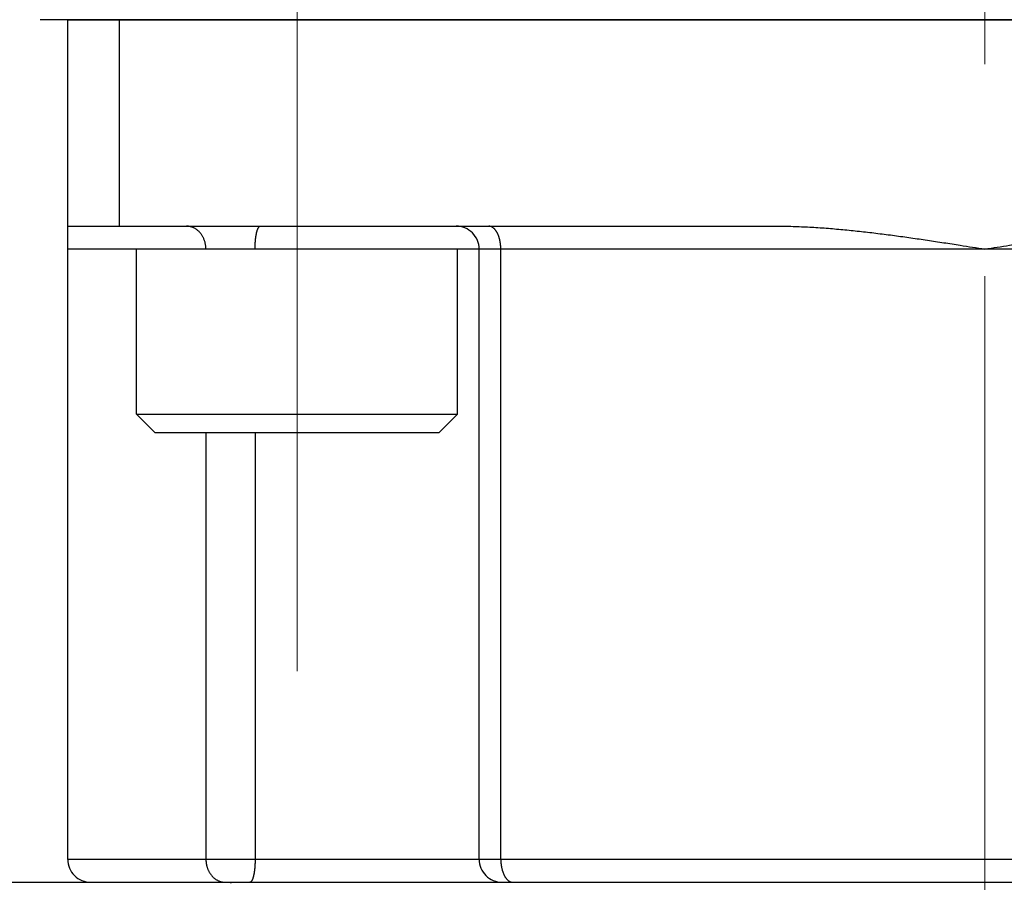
# Model space of a CAD drawing. Header units: millimetres. Extents: x 0 to 1735, y 0 to 1188.
# Tile 105 of 139: x 500 to 521, y 664 to 683. Entities that reach past the tile are written whole.
import ezdxf

# ---------------------------------------------------------------- set-up
doc = ezdxf.new("R2010")
doc.units = ezdxf.units.MM
doc.header["$LTSCALE"] = 0.727559
doc.linetypes.add('CENTER', pattern=[50.8, 31.75, -6.35, 6.35, -6.35])
doc.layers.add('NoLayerName_001', color=7, linetype='Continuous')
doc.layers.add('NoLayerName_007', color=7, linetype='Continuous')
doc.styles.get("Standard").update_dxf_attribs({"font": 'txt', "bigfont": 'extfont2'})
doc.dimstyles.get("Standard").update_dxf_attribs({"dimtxt": 2.5, "dimasz": 2.5, "dimexe": 1, "dimexo": 1, "dimtad": 1, "dimdec": 3, "dimzin": 0, "dimdsep": 46, "dimtxsty": 'Standard', "dimcen": 2.5, "dimadec": 3, "dimazin": 0, "dimtfac": 0.75, "dimtdec": 3, "dimtmove": 0, "dimatfit": 3, "dimfxl": 1, "dimarcsym": 0})

# ---------------------------------------------------------------- blocks, each defined once
blk = doc.blocks.new('_OPEN30')
at = {"color": 0, "linetype": 'ByBlock', "lineweight": -2}
for p, q in [((-1, 0.267949), (0, 0)), ((0, 0), (-1, -0.267949)), ((0, 0), (-1, 0))]:
    blk.add_line(p, q, dxfattribs=at)
blk = doc.blocks.new('*D148')
at = {"layer": 'Defpoints', "color": 0}
for p in [(474.5, 727.5), (730, 700), (474.5, 520)]:
    blk.add_point(p, dxfattribs=at)
at = {"layer": 'NoLayerName_001', "color": 0, "linetype": 'Continuous', "lineweight": 13}
for p, q in [((474.5, 723.5), (474.5, 516)), ((730, 696), (730, 516)), ((722, 520), (482.5, 520))]:
    blk.add_line(p, q, dxfattribs=at)
at = {"layer": 'NoLayerName_001', "color": 0, "lineweight": 13, "xscale": 8, "yscale": 8, "zscale": 8, "rotation": 180}
blk.add_blockref('_OPEN30', (474.5, 520), dxfattribs=at)
at = {"layer": 'NoLayerName_001', "color": 0, "lineweight": 13, "xscale": 8, "yscale": 8, "zscale": 8}
blk.add_blockref('_OPEN30', (730, 520), dxfattribs=at)
at = {"layer": 'NoLayerName_001', "color": 0, "lineweight": 13, "insert": (602.25, 531.629), "char_height": 12.8, "attachment_point": 5}
blk.add_mtext('\\W0.8594;２５６', dxfattribs=at)

msp = doc.modelspace()

# ---------------------------------------------------------------- linework, layer by layer
at = {"layer": 'NoLayerName_001', "color": 4, "linetype": 'CENTER', "lineweight": 13}
for p, q in [((506, 668.8), (506, 693.8)), ((521, 617.35379186), (521, 688.3977661))]:
    msp.add_line(p, q, dxfattribs=at)
at = {"layer": 'NoLayerName_001', "color": 4, "linetype": 'Continuous', "lineweight": 25}
msp.add_line((541.6, 683), (500.4, 683), dxfattribs=at)
at = {"layer": 'NoLayerName_001', "color": 21, "linetype": 'Continuous', "lineweight": 25}
msp.add_line((501, 683), (541, 683), dxfattribs=at)
at = {"layer": 'NoLayerName_001', "color": 7, "linetype": 'Continuous', "lineweight": 25}
for p, q in [((502.5, 674.4), (502.5, 678)), ((509.5, 674.4), (509.5, 678)), ((502.9, 674), (502.5, 674.4)), ((502.5, 674.4), (509.5, 674.4)), ((509.1, 674), (509.5, 674.4)), ((502.9, 674), (509.1, 674))]:
    msp.add_line(p, q, dxfattribs=at)
at = {"layer": 'NoLayerName_007', "color": 6, "linetype": 'Continuous', "lineweight": 25}
for p, q in [((501, 664.7), (501, 683)), ((502.12541391, 678.5), (502.12541391, 683)), ((501, 678.5), (516.5, 678.5)), ((541, 678), (501, 678)), ((509.97146097, 664.7), (509.97146097, 678)), ((510.44364312, 664.7), (510.44364312, 678)), ((504.01284811, 674), (504.01284811, 664.7)), ((505.08530262, 674), (505.08530262, 664.7)), ((541, 664.7), (501, 664.7)), ((481, 664.2), (540.59998868, 664.2))]:
    msp.add_line(p, q, dxfattribs=at)
for centre, start, end in [((509.47146097, 678), 0, 90.000054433), ((501.5, 664.7), 180, 270.001651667), ((510.47146097, 664.7), 180, 270.000137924)]:
    msp.add_arc(centre, 0.5, start, end, dxfattribs=at)
for points, knots in [([(503.75069017, 678.46193814), (503.74816429, 678.46313454), (503.74313133, 678.46556753), (503.7354687, 678.468976), (503.72774025, 678.47223725), (503.71993414, 678.47532357), (503.71205437, 678.47823986), (503.704102, 678.48098179), (503.69608132, 678.4835484), (503.68799768, 678.48593765), (503.67985683, 678.48814753), (503.67166451, 678.490176), (503.66342646, 678.49202101), (503.65514842, 678.49368053), (503.64683613, 678.49515252), (503.63849533, 678.4964349), (503.63013176, 678.4975258), (503.62175116, 678.49842255), (503.61335927, 678.49912543), (503.60496179, 678.49962376), (503.59656469, 678.49994764), (503.59096625, 678.49996613), (503.58816931, 678.5)], [0, 0, 0, 0, 0.00838471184, 0.01676917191, 0.02515613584, 0.03354845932, 0.0419490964, 0.05036046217, 0.0587817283, 0.06721099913, 0.07564638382, 0.08408600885, 0.09252802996, 0.10097064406, 0.10941210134, 0.11785071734, 0.12628488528, 0.13471308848, 0.14313391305, 0.15154606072, 0.15994836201, 0.16833978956, 0.16833978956, 0.16833978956, 0.16833978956]), ([(504.01284811, 678), (504.01263345, 678.00921087), (504.01251793, 678.02767289), (504.01045208, 678.05533397), (504.00724026, 678.08294585), (504.00266628, 678.11042713), (503.99677304, 678.13770038), (503.9895337, 678.1646871), (503.98094006, 678.19130899), (503.9709789, 678.21748768), (503.95963798, 678.24314456), (503.94690617, 678.26820085), (503.93277535, 678.29256299), (503.91727771, 678.31613225), (503.90046881, 678.33880039), (503.88240473, 678.36044793), (503.86314357, 678.38095758), (503.84273929, 678.40020468), (503.82125935, 678.41809058), (503.79872064, 678.43441908), (503.77532677, 678.44935451), (503.75881513, 678.45760801), (503.75069017, 678.46193814)], [0, 0, 0, 0, 0.02764010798, 0.05536643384, 0.0831623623, 0.11101350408, 0.13890833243, 0.16683882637, 0.19480112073, 0.22279616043, 0.25083035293, 0.27891620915, 0.30707038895, 0.33527741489, 0.36349551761, 0.39168561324, 0.41981376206, 0.44785296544, 0.47578505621, 0.50360268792, 0.53131140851, 0.55893177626, 0.55893177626, 0.55893177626, 0.55893177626]), ([(505.08530262, 678), (505.0853149, 678.00439436), (505.08532132, 678.01318338), (505.08543981, 678.02636675), (505.08562531, 678.03954989), (505.08589095, 678.05273224), (505.08623512, 678.06591328), (505.08666016, 678.07909246), (505.08716733, 678.09226925), (505.08775822, 678.10544311), (505.0884343, 678.11861351), (505.08919707, 678.13177992), (505.09004806, 678.14494179), (505.09098875, 678.1580986), (505.09202064, 678.1712498), (505.09314529, 678.18439484), (505.09436394, 678.19753276), (505.09567903, 678.21066164), (505.09709446, 678.22377851), (505.09861373, 678.23687995), (505.10024049, 678.24996253), (505.10197824, 678.26302283), (505.10383087, 678.27605779), (505.1058017, 678.28906756), (505.10790639, 678.3020545), (505.11016262, 678.31502418), (505.11258777, 678.32798314), (505.11519936, 678.34093794), (505.11801404, 678.35389084), (505.12104309, 678.36682436), (505.12429135, 678.37969774), (505.12775951, 678.39245082), (505.13144907, 678.40501952), (505.13536386, 678.41736853), (505.1395692, 678.42955729), (505.14433157, 678.44169717), (505.14990832, 678.45399858), (505.15652315, 678.46642645), (505.16390058, 678.4788598), (505.17062688, 678.48585394), (505.17372203, 678.48945946)], [0, 0, 0, 0, 0.01318311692, 0.02636692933, 0.0395513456, 0.05273630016, 0.06592175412, 0.07910769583, 0.09229414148, 0.10548113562, 0.11866875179, 0.13185709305, 0.14504629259, 0.15823651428, 0.1714279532, 0.18462083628, 0.19781537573, 0.2110105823, 0.22420420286, 0.2373940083, 0.25057786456, 0.26375373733, 0.27691969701, 0.29007520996, 0.30322772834, 0.31638807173, 0.32956762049, 0.34277835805, 0.35603291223, 0.36933158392, 0.38262701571, 0.39586141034, 0.40897794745, 0.42192116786, 0.43472286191, 0.44765141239, 0.46103276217, 0.47520394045, 0.48991999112, 0.50417545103, 0.50417545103, 0.50417545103, 0.50417545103]), ([(505.17372203, 678.48945946), (505.17731266, 678.49200723), (505.18365787, 678.49854601), (505.19273203, 678.49903425), (505.19685108, 678.5)], [0, 0, 0, 0, 0.013208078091, 0.025900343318, 0.025900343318, 0.025900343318, 0.025900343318]), ([(510.44364312, 678), (510.44359009, 678.00582165), (510.44356204, 678.01746816), (510.44305153, 678.03493414), (510.44225602, 678.05239421), (510.44112147, 678.06984147), (510.43965751, 678.08726936), (510.4378567, 678.10467124), (510.43571617, 678.12204051), (510.43323182, 678.13937054), (510.43039988, 678.1566547), (510.42721652, 678.17388638), (510.42367796, 678.19105836), (510.41978138, 678.20816086), (510.41550671, 678.22517666), (510.41083418, 678.24208512), (510.40574424, 678.25886502), (510.40021729, 678.27549513), (510.39423374, 678.2919542), (510.38777395, 678.30822098), (510.38081833, 678.32427421), (510.3733471, 678.34009255), (510.36534233, 678.35565254), (510.35678851, 678.37092168), (510.34765463, 678.38584649), (510.33791542, 678.40036656), (510.327544, 678.41441887), (510.316516, 678.42794987), (510.30470968, 678.44083579), (510.29199692, 678.45294365), (510.27826918, 678.46411727), (510.26352242, 678.47417344), (510.24788112, 678.4829345), (510.23151074, 678.49019742), (510.21457961, 678.49562259), (510.19727629, 678.49935337), (510.18554708, 678.49960033), (510.1797342, 678.5)], [0, 0, 0, 0, 0.01746568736, 0.03493761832, 0.05241523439, 0.06989819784, 0.08738640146, 0.10487997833, 0.1223793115, 0.13988504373, 0.15739808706, 0.17491963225, 0.19245115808, 0.2099927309, 0.22753797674, 0.24508013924, 0.26261417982, 0.28013691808, 0.29764717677, 0.31514592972, 0.33263645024, 0.35012445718, 0.36761824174, 0.38512086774, 0.40261806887, 0.42009803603, 0.43755585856, 0.45499541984, 0.47244173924, 0.48995149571, 0.50761666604, 0.52548372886, 0.54343066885, 0.56133344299, 0.57910593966, 0.59671445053, 0.61419426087, 0.61419426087, 0.61419426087, 0.61419426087]), ([(516.5, 678.5), (516.56042033, 678.49950661), (516.68127541, 678.49921738), (516.86251498, 678.49459748), (517.04369701, 678.48775651), (517.2247931, 678.47845014), (517.40577822, 678.46702689), (517.58662712, 678.45367307), (517.76732578, 678.43862944), (517.94786692, 678.42203157), (518.12825296, 678.40398923), (518.30849131, 678.38461802), (518.48858928, 678.36403218), (518.66855412, 678.34234511), (518.84839482, 678.31967469), (519.02811983, 678.29611618), (519.20773681, 678.27174232), (519.38725505, 678.24663043), (519.56668374, 678.22085665), (519.74603208, 678.1944971), (519.92530943, 678.16762907), (520.16426371, 678.13122387), (520.5225318, 678.07557958), (520.82093402, 678.02823209), (521, 678)], [0, 0, 0, 0, 0.1812670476, 0.3625502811, 0.5438585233, 0.7251910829, 0.9065385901, 1.0878838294, 1.2692055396, 1.4505028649, 1.6317849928, 1.8130584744, 1.9943273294, 2.1755932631, 2.3568560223, 2.5381167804, 2.7193786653, 2.9006438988, 3.0819137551, 3.2631886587, 3.4444682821, 3.6257516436, 3.9883228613, 4.5321565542, 4.5321565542, 4.5321565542, 4.5321565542]), ([(521, 678), (521.17906598, 678.02823209), (521.4774682, 678.07557958), (521.83573629, 678.13122387), (522.07469057, 678.16762907), (522.25396792, 678.1944971), (522.43331626, 678.22085665), (522.61274495, 678.24663043), (522.79226319, 678.27174232), (522.97188017, 678.29611618), (523.15160518, 678.31967469), (523.33144588, 678.34234512), (523.51141072, 678.36403218), (523.69150869, 678.38461802), (523.87174704, 678.40398923), (524.05213308, 678.42203157), (524.23267422, 678.43862944), (524.41337288, 678.45367307), (524.59422178, 678.46702689), (524.7752069, 678.47845014), (524.95630299, 678.48775651), (525.13748502, 678.49459748), (525.31872459, 678.49921738), (525.43957967, 678.49950661), (525.5, 678.5)], [0, 0, 0, 0, 0.5438336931, 0.9064049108, 1.0876882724, 1.2689678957, 1.4502427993, 1.6315126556, 1.8127778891, 1.994039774, 2.1753005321, 2.3565632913, 2.5378292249, 2.71909808, 2.9003715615, 3.0816536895, 3.2629510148, 3.444272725, 3.6256179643, 3.8069654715, 3.9882980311, 4.1696062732, 4.3508895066, 4.5321565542, 4.5321565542, 4.5321565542, 4.5321565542]), ([(504.01284811, 664.7), (504.01301359, 664.69196341), (504.01310286, 664.6758685), (504.01469105, 664.65175551), (504.01715063, 664.62768986), (504.02064026, 664.6037236), (504.02511946, 664.57990605), (504.03060123, 664.55628728), (504.03708425, 664.53291716), (504.04457095, 664.50984596), (504.05306198, 664.48712601), (504.06255406, 664.46481083), (504.07304327, 664.44295596), (504.08452556, 664.42161743), (504.09699692, 664.4008513), (504.11045337, 664.38071373), (504.12489088, 664.36126082), (504.14030349, 664.34255184), (504.1566754, 664.32465299), (504.17397906, 664.30763621), (504.19218253, 664.29158117), (504.21125298, 664.27656821), (504.23115765, 664.26267786), (504.25186384, 664.24999098), (504.27333629, 664.23858917), (504.29552287, 664.228564), (504.31832325, 664.21995301), (504.34162425, 664.21280501), (504.3653086, 664.20714724), (504.38926116, 664.20309778), (504.41335899, 664.20043718), (504.42948769, 664.20027961), (504.4375269, 664.2)], [0, 0, 0, 0, 0.02411486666, 0.04827138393, 0.0724606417, 0.09667426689, 0.12090472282, 0.14514560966, 0.16939196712, 0.19364057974, 0.21788919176, 0.2421326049, 0.26636641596, 0.29058889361, 0.31480137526, 0.33900866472, 0.36321942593, 0.38744651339, 0.41169667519, 0.43595763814, 0.46021894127, 0.48447598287, 0.50873095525, 0.53299378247, 0.55728303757, 0.58161841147, 0.60598381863, 0.63035034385, 0.65469015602, 0.67897840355, 0.7031951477, 0.72732736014, 0.72732736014, 0.72732736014, 0.72732736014]), ([(505.08530262, 664.7), (505.08529034, 664.69560564), (505.08528393, 664.68681662), (505.08516544, 664.67363325), (505.08497993, 664.66045011), (505.08471429, 664.64726776), (505.08437012, 664.63408672), (505.08394509, 664.62090754), (505.08343791, 664.60773075), (505.08284703, 664.59455689), (505.08217095, 664.58138649), (505.08140817, 664.56822008), (505.08055719, 664.55505821), (505.0796165, 664.5419014), (505.07858461, 664.5287502), (505.07745996, 664.51560516), (505.07624131, 664.50246723), (505.07492621, 664.48933836), (505.07351079, 664.47622149), (505.07199151, 664.46312005), (505.07036476, 664.45003746), (505.06862701, 664.43697717), (505.06677438, 664.42394221), (505.06480355, 664.41093244), (505.06269885, 664.39794549), (505.06044263, 664.38497582), (505.05801748, 664.37201685), (505.05540588, 664.35906206), (505.05259121, 664.34610916), (505.04956215, 664.33317564), (505.0463139, 664.32030226), (505.04284574, 664.30754917), (505.03915618, 664.29498047), (505.03524139, 664.28263147), (505.03103604, 664.2704427), (505.02627367, 664.25830282), (505.02069693, 664.24600142), (505.0140821, 664.23357355), (505.00670467, 664.2211402), (504.99997837, 664.21414606), (504.99688322, 664.21054054)], [0, 0, 0, 0, 0.01318311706, 0.02636692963, 0.03955134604, 0.05273630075, 0.06592175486, 0.07910769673, 0.09229414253, 0.10548113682, 0.11866875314, 0.13185709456, 0.14504629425, 0.15823651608, 0.17142795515, 0.18462083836, 0.19781537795, 0.21101058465, 0.22420420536, 0.23739401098, 0.25057786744, 0.26375374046, 0.27691970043, 0.29007521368, 0.30322773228, 0.31638807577, 0.32956762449, 0.34277836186, 0.35603291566, 0.36933158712, 0.38262701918, 0.39586141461, 0.40897795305, 0.42192117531, 0.43472287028, 0.44765141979, 0.46103276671, 0.47520394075, 0.48991998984, 0.50417545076, 0.50417545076, 0.50417545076, 0.50417545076]), ([(510.44364312, 664.7), (510.443711, 664.6932949), (510.44374653, 664.6798702), (510.44440305, 664.65972641), (510.44543382, 664.63956975), (510.44691405, 664.61941875), (510.44883723, 664.59929134), (510.4512188, 664.57920566), (510.45406832, 664.55917975), (510.4573969, 664.53923172), (510.46121528, 664.51937962), (510.46553429, 664.49964154), (510.47036473, 664.48003557), (510.47571743, 664.46057979), (510.48160322, 664.44129227), (510.48803277, 664.42219167), (510.49501599, 664.4032981), (510.50260483, 664.38464979), (510.5108504, 664.36628869), (510.51980358, 664.3482572), (510.52951561, 664.33059812), (510.54003333, 664.31335914), (510.55138841, 664.29661687), (510.56363837, 664.28050159), (510.57688402, 664.26524685), (510.59100424, 664.25082859), (510.60146597, 664.24241138), (510.60655859, 664.23806014)], [0, 0, 0, 0, 0.02011632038, 0.04027137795, 0.06045611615, 0.08066216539, 0.10088189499, 0.1211084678, 0.14133589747, 0.1615591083, 0.18177399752, 0.20197749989, 0.22216765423, 0.24234367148, 0.26250600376, 0.28265641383, 0.30279652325, 0.32292494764, 0.3430446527, 0.36316537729, 0.38330427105, 0.40348648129, 0.42372563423, 0.44396997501, 0.46417164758, 0.48431197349, 0.50440705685, 0.50440705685, 0.50440705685, 0.50440705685]), ([(504.54143047, 664.19419586), (504.54249947, 664.19444141), (504.54463566, 664.19494466), (504.54785726, 664.19562806), (504.55108977, 664.19626876), (504.55433382, 664.1968587), (504.55758778, 664.1973996), (504.56085062, 664.19789054), (504.56412114, 664.19833133), (504.56739819, 664.19872157), (504.57068061, 664.19906093), (504.57396725, 664.19934908), (504.57725693, 664.19958552), (504.58054851, 664.1997705), (504.58384082, 664.19990141), (504.58713267, 664.19998632), (504.58932716, 664.19999113), (504.59042391, 664.2)], [0, 0, 0, 0, 0.003290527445, 0.006583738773, 0.009879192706, 0.0131764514, 0.016475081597, 0.019774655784, 0.023074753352, 0.026374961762, 0.029674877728, 0.0329741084, 0.036272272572, 0.03956900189, 0.042863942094, 0.046156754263, 0.049447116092, 0.049447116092, 0.049447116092, 0.049447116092]), ([(504.99688322, 664.21054054), (504.99329259, 664.20799278), (504.98694738, 664.20145399), (504.97787322, 664.20096575), (504.97375416, 664.2)], [0, 0, 0, 0, 0.013208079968, 0.025900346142, 0.025900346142, 0.025900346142, 0.025900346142]), ([(510.60655859, 664.23806014), (510.60731264, 664.2374771), (510.60881516, 664.23630386), (510.61110218, 664.23458717), (510.61340941, 664.23289729), (510.61574087, 664.23123937), (510.61809605, 664.22961281), (510.62047543, 664.22801868), (510.62287878, 664.22645773), (510.62530569, 664.22493098), (510.6277556, 664.2234395), (510.63022799, 664.22198434), (510.63272231, 664.22056659), (510.63523803, 664.2191873), (510.6377746, 664.21784754), (510.6403315, 664.21654839), (510.64290817, 664.21529088), (510.64550414, 664.21407622), (510.64811865, 664.21290494), (510.65075194, 664.21178011), (510.6534006, 664.21069534), (510.65518385, 664.21001793), (510.656073, 664.20967361)], [0, 0, 0, 0, 0.002859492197, 0.005718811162, 0.008578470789, 0.011439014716, 0.014301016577, 0.017164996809, 0.020030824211, 0.02289806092, 0.025766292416, 0.028635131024, 0.031504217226, 0.034373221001, 0.037241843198, 0.040109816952, 0.042976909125, 0.045842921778, 0.048707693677, 0.051571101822, 0.054433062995, 0.057293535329, 0.057293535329, 0.057293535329, 0.057293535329]), ([(510.656073, 664.20967361), (510.65716796, 664.20927474), (510.65935367, 664.20845804), (510.66267416, 664.2073409), (510.66602154, 664.20628818), (510.66939735, 664.20531314), (510.67279766, 664.20441415), (510.67621999, 664.20359362), (510.67966148, 664.20285284), (510.68311937, 664.20219342), (510.68659087, 664.20161689), (510.69007321, 664.20112473), (510.6935636, 664.20071875), (510.69705926, 664.20039943), (510.70055743, 664.20017227), (510.70405521, 664.20002408), (510.70638721, 664.20001553), (510.70755204, 664.2)], [0, 0, 0, 0, 0.003496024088, 0.006999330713, 0.010508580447, 0.014022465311, 0.017539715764, 0.021059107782, 0.024579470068, 0.028099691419, 0.031618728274, 0.035135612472, 0.038649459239, 0.042159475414, 0.045664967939, 0.049165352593, 0.05266016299, 0.05266016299, 0.05266016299, 0.05266016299])]:
    msp.add_open_spline(points, degree=3, knots=knots, dxfattribs=at)

# ---------------------------------------------------------------- dimensions: what is measured, and where the dimension line sits
at = {"layer": 'NoLayerName_001', "color": 3, "linetype": 'Continuous', "lineweight": 13}
dim = msp.add_linear_dim(base=(474.5, 520), p1=(730, 700), p2=(474.5, 727.50000156), angle=180, text='\\W0.8594;２５６', dimstyle='Standard', override={"dimtxt": 12.8, "dimasz": 8, "dimexe": 4, "dimexo": 4, "dimgap": 4, "dimdec": 8, "dimzin": 8, "dimblk": 'OPEN30', "dimclrd": 0, "dimclre": 0, "dimclrt": 0, "dimtp": 0, "dimtm": 0, "dimlwd": 13, "dimlwe": 13}, dxfattribs=at)
dim.commit()
dim.dimension.update_dxf_attribs({"geometry": '*D148', "text_midpoint": (602.25, 520), "dimtype": 160})

doc.saveas('drawing.dxf')
